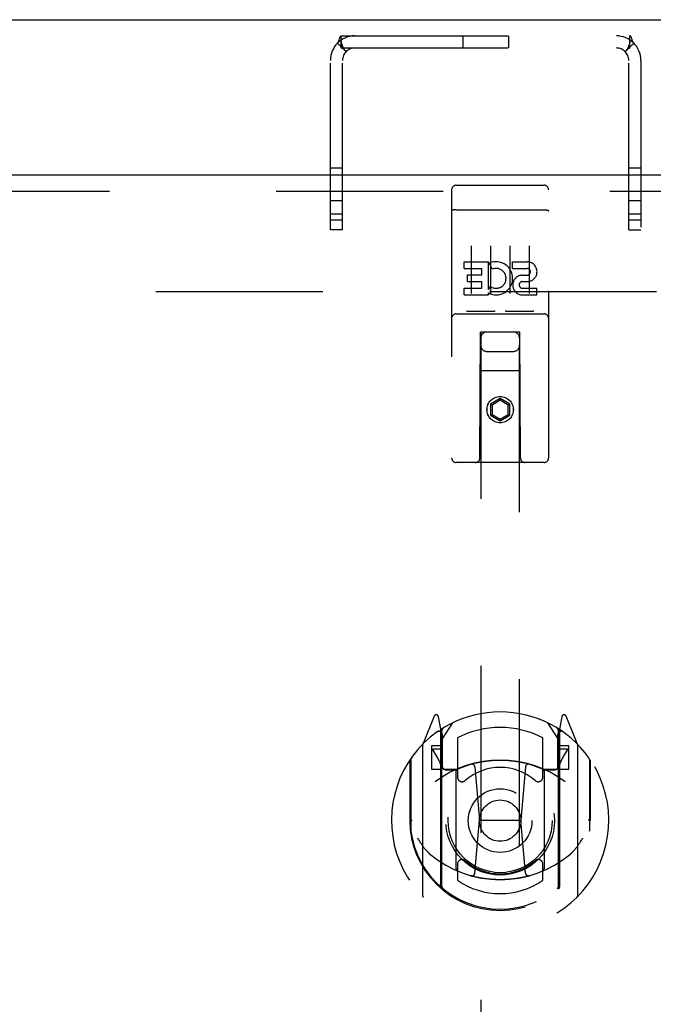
# Model space of a CAD drawing. Header units: inches. Extents: x 0 to 195, y 0 to 126.
# Tile 24 of 41: x 73.99 to 78.08, y 71.54 to 77.88. Entities that reach past the tile are written whole.
import ezdxf

# ---------------------------------------------------------------- set-up
doc = ezdxf.new("R2010")
doc.units = ezdxf.units.IN
doc.header["$LTSCALE"] = 10.747126
doc.header["$MEASUREMENT"] = 0
doc.linetypes.add('HIDDEN', pattern=[0.2, 0.1, -0.1])
doc.layers.get('0').update_dxf_attribs({"linetype": 'CONTINUOUS'})
doc.layers.add('DEFAULT_2', color=8, linetype='HIDDEN')
doc.layers.add('MASTER_DOOR_ASSEMBLY', color=7, linetype='CONTINUOUS')

msp = doc.modelspace()

# ---------------------------------------------------------------- linework, layer by layer
at = {"color": 3, "linetype": 'Continuous'}
msp.add_line((55.9792, 77.8802), (87.3712, 77.8802), dxfattribs=at)
at = {"layer": 'DEFAULT_2', "color": 8, "linetype": 'HIDDEN'}
for p, q in [((76.0425, 77.7299), (76.0976, 77.6748)), ((76.0665, 77.6982), (76.0665, 77.7762)), ((76.0665, 77.7762), (77.9259, 77.7762)), ((76.8485, 77.7762), (76.8485, 77.6982)), ((77.1445, 77.7762), (77.1445, 77.6982)), ((77.9499, 77.7299), (77.8948, 77.6748)), ((77.9259, 77.6982), (77.9259, 77.7762)), ((76.0665, 77.6982), (77.9259, 77.6982)), ((76.0919, 77.6804), (76.0919, 77.6803)), ((75.9962, 76.5262), (75.9962, 77.6182)), ((76.0742, 76.5262), (76.0742, 77.6182)), ((77.9182, 76.5262), (77.9182, 77.6182)), ((77.9962, 77.6182), (77.9962, 76.5262)), ((76.0742, 76.9242), (75.9962, 76.9242)), ((77.9962, 76.9242), (77.9182, 76.9242)), ((76.0742, 76.7137), (75.9962, 76.7137)), ((77.9962, 76.7137), (77.9182, 76.7137)), ((76.0742, 76.6282), (75.9962, 76.6282)), ((76.0742, 76.5887), (75.9962, 76.5887)), ((77.9962, 76.6282), (77.9182, 76.6282)), ((77.9962, 76.5887), (77.9182, 76.5887)), ((76.0742, 76.5262), (75.9962, 76.5262)), ((77.9182, 76.5262), (77.9962, 76.5262)), ((57.6772, 76.1302), (85.6732, 76.1302))]:
    msp.add_line(p, q, dxfattribs=at)
for points in [[(76.0425, 77.7299), (76.0451, 77.7332), (76.0474, 77.7372), (76.0494, 77.7417), (76.0511, 77.7465), (76.0525, 77.7512)], [(76.0525, 77.7512), (76.0551, 77.76), (76.0564, 77.7639), (76.0577, 77.7675), (76.0591, 77.7705), (76.0607, 77.773), (76.0625, 77.7748), (76.0644, 77.7758), (76.0665, 77.7762)], [(76.0665, 77.7381), (76.0665, 77.7385), (76.0664, 77.739), (76.0664, 77.7391), (76.0664, 77.7389), (76.0665, 77.7386), (76.0665, 77.738), (76.0665, 77.7373), (76.0665, 77.7365)], [(76.0919, 77.6803), (76.0917, 77.6806), (76.0913, 77.6811), (76.0908, 77.6818), (76.0903, 77.6825), (76.0897, 77.6833), (76.0891, 77.6841), (76.0885, 77.685), (76.0879, 77.686), (76.0873, 77.6869), (76.0866, 77.6879), (76.086, 77.6889), (76.0854, 77.6899), (76.0848, 77.6909), (76.0842, 77.692), (76.0835, 77.693), (76.0829, 77.6941), (76.0823, 77.6952), (76.0817, 77.6963), (76.0811, 77.6975), (76.0805, 77.6986), (76.0799, 77.6998), (76.0793, 77.701), (76.0787, 77.7023), (76.0781, 77.7035), (76.0774, 77.7049), (76.0768, 77.7063), (76.0762, 77.7077), (76.0755, 77.7091), (76.0749, 77.7105), (76.0744, 77.7119), (76.0738, 77.7133), (76.0733, 77.7146), (76.0728, 77.7159), (76.0723, 77.7172), (76.0718, 77.7185), (76.0714, 77.7197), (76.071, 77.721), (76.0706, 77.7222), (76.0702, 77.7234), (76.0698, 77.7246), (76.0694, 77.7257), (76.0691, 77.7269), (76.0688, 77.728), (76.0685, 77.7291), (76.0682, 77.7302), (76.0679, 77.7312), (76.0677, 77.7323), (76.0675, 77.7333), (76.0672, 77.7343), (76.067, 77.7353), (76.0669, 77.7362), (76.0667, 77.7371), (76.0666, 77.7379), (76.0665, 77.7381)], [(77.9259, 77.7388), (77.9259, 77.7383), (77.9258, 77.7376), (77.9256, 77.7368), (77.9255, 77.736), (77.9253, 77.7351), (77.9251, 77.7341), (77.9249, 77.7332), (77.9247, 77.7322), (77.9244, 77.7313), (77.9242, 77.7303), (77.9239, 77.7293), (77.9237, 77.7283), (77.9234, 77.7272), (77.9231, 77.7262), (77.9228, 77.7252), (77.9224, 77.7241), (77.9221, 77.7231), (77.9218, 77.722), (77.9214, 77.721), (77.9211, 77.7199), (77.9207, 77.7188), (77.9203, 77.7178), (77.9199, 77.7167), (77.9195, 77.7155), (77.919, 77.7144), (77.9186, 77.7133), (77.9181, 77.7121), (77.9176, 77.7109), (77.9171, 77.7097), (77.9166, 77.7084), (77.916, 77.7071), (77.9154, 77.7058), (77.9148, 77.7045), (77.9141, 77.7031), (77.9134, 77.7017), (77.9128, 77.7004), (77.9121, 77.699), (77.9114, 77.6978), (77.9108, 77.6965), (77.9101, 77.6953), (77.9095, 77.6942), (77.9089, 77.6931), (77.9083, 77.692), (77.9076, 77.691), (77.907, 77.6899), (77.9064, 77.6889), (77.9058, 77.6879), (77.9052, 77.687), (77.9046, 77.6861), (77.904, 77.6852), (77.9034, 77.6843), (77.9028, 77.6835), (77.9022, 77.6827), (77.9017, 77.682), (77.9012, 77.6813), (77.9008, 77.6808), (77.9007, 77.6806)], [(77.9499, 77.7299), (77.9476, 77.7327), (77.9455, 77.7361), (77.9437, 77.7399), (77.9421, 77.744), (77.9407, 77.7482), (77.9395, 77.7524), (77.9383, 77.7564), (77.9372, 77.7601), (77.9362, 77.7635), (77.9351, 77.7665), (77.9338, 77.7694), (77.9324, 77.7719), (77.931, 77.7738), (77.9294, 77.7751), (77.9277, 77.7759), (77.9259, 77.7762)], [(77.926, 77.739), (77.926, 77.7391), (77.9259, 77.7388)], [(77.9259, 77.7365), (77.9259, 77.7372), (77.9259, 77.7379), (77.9259, 77.7384), (77.9259, 77.7388), (77.926, 77.739)], [(76.0925, 77.6786), (76.0888, 77.6826), (76.0867, 77.6847), (76.0844, 77.687), (76.082, 77.6894), (76.0794, 77.6917), (76.0766, 77.6938), (76.0739, 77.6957), (76.0712, 77.6971), (76.0688, 77.6979), (76.0665, 77.6982)], [(76.0897, 77.6827), (76.0904, 77.682), (76.0909, 77.6814), (76.0914, 77.6809), (76.0918, 77.6806), (76.0919, 77.6804)], [(76.0976, 77.6748), (76.0971, 77.6747), (76.0964, 77.675), (76.0954, 77.6758), (76.0941, 77.677), (76.0925, 77.6786)], [(77.8948, 77.6748), (77.8952, 77.6747), (77.896, 77.675), (77.897, 77.6758), (77.8982, 77.677), (77.8998, 77.6786), (77.9035, 77.6825)], [(77.9007, 77.6806), (77.9005, 77.6805), (77.9004, 77.6803), (77.9005, 77.6804), (77.9008, 77.6807), (77.9012, 77.6812), (77.9018, 77.6818), (77.9024, 77.6824)], [(77.9035, 77.6825), (77.9056, 77.6847), (77.9079, 77.687), (77.9104, 77.6893), (77.913, 77.6917), (77.9157, 77.6938), (77.9185, 77.6957), (77.9212, 77.6971), (77.9236, 77.6979), (77.9259, 77.6982)]]:
    msp.add_lwpolyline(points, dxfattribs=at)
for centre, radius, start, end in [((76.1542, 77.6182), 0.158, 90, 180), ((77.8382, 77.6182), 0.158, 0, 90), ((76.1542, 77.6182), 0.08, 90, 180), ((77.8382, 77.6182), 0.08, 0, 90)]:
    msp.add_arc(centre, radius, start, end, dxfattribs=at)
at = {"layer": 'MASTER_DOOR_ASSEMBLY', "color": 3, "linetype": 'Continuous'}
msp.add_line((79.8607, 76.8802), (56.3022, 76.8802), dxfattribs=at)
at = {"layer": 'MASTER_DOOR_ASSEMBLY', "color": 8, "linetype": 'HIDDEN'}
for p, q in [((56.3022, 76.7762), (79.8607, 76.7762)), ((76.7772, 76.7844), (76.7772, 75.0594)), ((76.8072, 76.8144), (77.3722, 76.8144)), ((77.4022, 75.0594), (77.4022, 76.7844)), ((76.7938, 76.6556), (76.793, 76.6555)), ((76.7946, 76.6557), (76.7938, 76.6556)), ((76.7953, 76.6558), (76.7946, 76.6557)), ((76.7961, 76.6559), (76.7953, 76.6558)), ((76.7969, 76.656), (76.7961, 76.6559)), ((76.7977, 76.656), (76.7969, 76.656)), ((76.7985, 76.6561), (76.7977, 76.656)), ((76.7993, 76.6562), (76.7985, 76.6561)), ((76.8001, 76.6562), (76.7993, 76.6562)), ((76.8009, 76.6563), (76.8001, 76.6562)), ((76.8018, 76.6563), (76.8009, 76.6563)), ((76.8026, 76.6563), (76.8018, 76.6563)), ((76.8034, 76.6564), (76.8026, 76.6563)), ((76.8042, 76.6564), (76.8034, 76.6564)), ((76.8051, 76.6564), (76.8042, 76.6564)), ((76.8059, 76.6564), (76.8051, 76.6564)), ((76.8068, 76.6564), (76.8059, 76.6564)), ((76.8068, 76.6564), (77.3722, 76.6564)), ((77.3722, 76.6564), (77.373, 76.6564)), ((77.373, 76.6564), (77.3739, 76.6564)), ((77.3739, 76.6564), (77.3747, 76.6564)), ((77.3747, 76.6564), (77.3755, 76.6564)), ((77.3755, 76.6564), (77.3764, 76.6564)), ((77.3764, 76.6564), (77.3772, 76.6563)), ((77.3772, 76.6563), (77.378, 76.6563)), ((77.378, 76.6563), (77.3789, 76.6562)), ((77.3789, 76.6562), (77.3797, 76.6562)), ((77.3797, 76.6562), (77.3805, 76.6561)), ((77.3805, 76.6561), (77.3813, 76.6561)), ((77.3813, 76.6561), (77.3821, 76.656)), ((77.3821, 76.656), (77.3829, 76.6559)), ((77.3829, 76.6559), (77.3837, 76.6559)), ((77.3837, 76.6559), (77.3844, 76.6558)), ((77.3844, 76.6558), (77.3852, 76.6557)), ((76.9022, 76.4233), (76.9022, 76.1173)), ((77.0272, 76.4233), (77.0272, 76.1173)), ((77.1522, 76.4233), (77.1522, 76.1173)), ((77.2772, 76.4233), (77.2772, 76.1173)), ((76.8578, 76.2792), (76.8578, 76.3216)), ((76.8578, 76.3216), (77.014, 76.3216)), ((76.8578, 76.2792), (76.9714, 76.2792)), ((76.9714, 76.2368), (76.9714, 76.2792)), ((77.014, 76.1441), (77.014, 76.3216)), ((77.0384, 76.2735), (77.0214, 76.3127)), ((77.1702, 76.2792), (77.1702, 76.3216)), ((77.1702, 76.3216), (77.2627, 76.3216)), ((77.1702, 76.2792), (77.2627, 76.2792)), ((76.8792, 76.1943), (76.8792, 76.2368)), ((76.8792, 76.2368), (76.9714, 76.2368)), ((77.2341, 76.2353), (77.2626, 76.2353)), ((76.8578, 76.1084), (76.8578, 76.1509)), ((76.8578, 76.1509), (76.9714, 76.1509)), ((76.8792, 76.1943), (76.9714, 76.1943)), ((76.9714, 76.1509), (76.9714, 76.1943)), ((77.014, 76.1441), (77.027, 76.1626)), ((77.2302, 76.1944), (77.2765, 76.1944)), ((77.2341, 76.1509), (77.3265, 76.1509)), ((77.3265, 76.1084), (77.3265, 76.1509)), ((76.8578, 76.1084), (77.014, 76.1084)), ((77.014, 76.1084), (77.014, 76.1207)), ((77.0175, 76.1189), (77.014, 76.1207)), ((77.2341, 76.1084), (77.3265, 76.1084)), ((76.8072, 75.9864), (77.3722, 75.9864)), ((77.0508, 76.0024), (76.8788, 76.0024)), ((77.3008, 76.0024), (77.1288, 76.0024)), ((76.9597, 75.0594), (76.9632, 75.8694)), ((76.9647, 75.8694), (76.9632, 75.8694)), ((76.9647, 75.8694), (76.9647, 44.6176)), ((77.2147, 75.8694), (76.9647, 75.8694)), ((77.2147, 44.6176), (77.2147, 75.8694)), ((77.2162, 75.8694), (77.2147, 75.8694)), ((77.2197, 75.0594), (77.2162, 75.8694)), ((77.0047, 75.7444), (77.1747, 75.7444)), ((77.2173, 75.6194), (76.9621, 75.6194)), ((77.0897, 75.4413), (77.0272, 75.4052)), ((77.0897, 75.4413), (77.0897, 75.4297)), ((77.1522, 75.4052), (77.0897, 75.4413)), ((77.0272, 75.4052), (77.0272, 75.333)), ((77.0272, 75.4052), (77.0372, 75.3994)), ((77.0897, 75.4297), (77.0372, 75.3994)), ((77.0372, 75.3994), (77.0372, 75.3388)), ((77.1422, 75.3994), (77.0897, 75.4297)), ((77.1522, 75.4052), (77.1422, 75.3994)), ((77.1422, 75.3388), (77.1422, 75.3994)), ((77.1522, 75.333), (77.1522, 75.4052)), ((77.0272, 75.333), (77.0372, 75.3388)), ((77.0272, 75.333), (77.0897, 75.2969)), ((77.0372, 75.3388), (77.0897, 75.3085)), ((77.0897, 75.3085), (77.1422, 75.3388)), ((77.0897, 75.2969), (77.1522, 75.333)), ((77.1522, 75.333), (77.1422, 75.3388)), ((77.0897, 75.2969), (77.0897, 75.3085)), ((77.3722, 75.0294), (76.8072, 75.0294)), ((76.6643, 73.3953), (76.5941, 73.2198)), ((76.7072, 73.3117), (76.693, 73.3923)), ((76.7147, 73.2445), (76.7847, 73.3535)), ((77.3947, 73.3535), (77.4647, 73.2445)), ((77.4864, 73.3923), (77.4722, 73.3117)), ((77.5853, 73.2198), (77.5151, 73.3953)), ((76.6859, 73.2952), (76.6856, 73.295)), ((76.6859, 73.2952), (76.6856, 73.295)), ((76.6864, 73.2955), (76.6859, 73.2952)), ((76.7072, 72.2955), (76.7072, 73.3117)), ((76.7147, 72.3003), (76.7147, 73.3034)), ((77.4647, 72.3003), (77.4647, 73.3034)), ((77.4722, 73.3117), (77.4722, 72.2955)), ((77.4937, 73.295), (77.4892, 73.2982)), ((76.7172, 73.2787), (76.7172, 73.0714)), ((76.8147, 73.2567), (76.8147, 73.004)), ((77.3647, 73.004), (77.3647, 73.2567)), ((77.4622, 73.0714), (77.4622, 73.2787)), ((76.5897, 73.2092), (76.5897, 72.2417)), ((76.6472, 73.2045), (76.6472, 73.0545)), ((76.7072, 73.2045), (76.6472, 73.2045)), ((76.6555, 73.1768), (76.6849, 73.1309)), ((76.7147, 73.1845), (76.6597, 73.1845)), ((77.5197, 73.1845), (77.4647, 73.1845)), ((77.5322, 73.2045), (77.4722, 73.2045)), ((77.4944, 73.1309), (77.5239, 73.1768)), ((77.5322, 73.0545), (77.5322, 73.2045)), ((77.5897, 72.2417), (77.5897, 73.2092)), ((76.5072, 73.1136), (76.5072, 72.7254)), ((76.5147, 73.1163), (76.5147, 72.6588)), ((77.6647, 73.1163), (77.6647, 72.6588)), ((77.6722, 72.7254), (77.6722, 73.1136)), ((76.6472, 73.0545), (76.7072, 73.0545)), ((76.8072, 73.0534), (76.7347, 73.0534)), ((76.7372, 73.0514), (76.803, 73.0514)), ((76.8072, 72.4123), (76.8072, 73.0435)), ((76.9266, 73.0696), (76.9572, 72.7254)), ((77.2528, 73.0696), (77.2222, 72.7254)), ((77.4447, 73.0534), (77.3722, 73.0534)), ((77.3722, 73.0435), (77.3722, 72.4123)), ((77.3764, 73.0514), (77.4422, 73.0514)), ((77.4722, 73.0545), (77.5322, 73.0545)), ((76.5072, 72.7254), (76.5222, 72.7255)), ((76.927, 72.3861), (76.9572, 72.7254)), ((76.9572, 72.7254), (77.2222, 72.7254)), ((77.2523, 72.3861), (77.2222, 72.7254)), ((77.6722, 72.7254), (77.6572, 72.7255)), ((76.5147, 72.6588), (76.5149, 72.6561)), ((77.6647, 72.6588), (77.6645, 72.6561)), ((76.8147, 72.4428), (76.8147, 72.34)), ((77.3647, 72.34), (77.3647, 72.4428))]:
    msp.add_line(p, q, dxfattribs=at)
for points in [[(76.793, 76.6555), (76.7927, 76.6555), (76.7923, 76.6554), (76.7919, 76.6554), (76.7916, 76.6553), (76.7912, 76.6553), (76.7909, 76.6552), (76.7905, 76.6552), (76.7902, 76.6551), (76.7898, 76.6551), (76.7895, 76.655), (76.7892, 76.6549), (76.7888, 76.6549), (76.7885, 76.6548), (76.7882, 76.6547), (76.7878, 76.6547), (76.7875, 76.6546), (76.7872, 76.6545), (76.7869, 76.6545), (76.7866, 76.6544), (76.7863, 76.6543), (76.786, 76.6542), (76.7857, 76.6542), (76.7854, 76.6541), (76.7851, 76.654), (76.7848, 76.6539), (76.7845, 76.6539), (76.7843, 76.6538), (76.784, 76.6537), (76.7837, 76.6536), (76.7835, 76.6535), (76.7832, 76.6535), (76.783, 76.6534), (76.7827, 76.6533), (76.7825, 76.6532), (76.7822, 76.6531), (76.782, 76.653), (76.7818, 76.6529), (76.7816, 76.6529), (76.7814, 76.6528), (76.7811, 76.6527), (76.7809, 76.6526), (76.7807, 76.6525), (76.7805, 76.6524), (76.7803, 76.6523), (76.7802, 76.6522), (76.78, 76.6521), (76.7798, 76.652), (76.7796, 76.6519), (76.7795, 76.6518), (76.7793, 76.6517), (76.7792, 76.6516), (76.779, 76.6515), (76.7789, 76.6514), (76.7787, 76.6513), (76.7786, 76.6512), (76.7785, 76.6511), (76.7784, 76.651), (76.7782, 76.6509), (76.7781, 76.6508), (76.778, 76.6507), (76.7779, 76.6506), (76.7779, 76.6505), (76.7778, 76.6504), (76.7777, 76.6503), (76.7776, 76.6502), (76.7775, 76.6501), (76.7775, 76.65), (76.7774, 76.6499), (76.7774, 76.6498), (76.7773, 76.6497), (76.7773, 76.6496), (76.7773, 76.6495), (76.7772, 76.6494), (76.7772, 76.6493), (76.7772, 76.6492), (76.7772, 76.6491), (76.7772, 76.649)], [(77.3852, 76.6557), (77.386, 76.6556), (77.3863, 76.6555), (77.3867, 76.6555), (77.3871, 76.6554), (77.3874, 76.6554), (77.3878, 76.6553), (77.3881, 76.6553), (77.3885, 76.6552), (77.3889, 76.6552), (77.3892, 76.6551), (77.3895, 76.6551), (77.3899, 76.655), (77.3902, 76.6549), (77.3906, 76.6549), (77.3909, 76.6548), (77.3912, 76.6547), (77.3915, 76.6547), (77.3919, 76.6546), (77.3922, 76.6545), (77.3925, 76.6545), (77.3928, 76.6544), (77.3931, 76.6543), (77.3934, 76.6542), (77.3937, 76.6542), (77.394, 76.6541), (77.3943, 76.654), (77.3946, 76.6539), (77.3948, 76.6539), (77.3951, 76.6538), (77.3954, 76.6537), (77.3956, 76.6536), (77.3959, 76.6535), (77.3962, 76.6535), (77.3964, 76.6534), (77.3967, 76.6533), (77.3969, 76.6532), (77.3971, 76.6531), (77.3974, 76.653), (77.3976, 76.6529), (77.3978, 76.6529), (77.398, 76.6528), (77.3982, 76.6527), (77.3984, 76.6526), (77.3986, 76.6525), (77.3988, 76.6524), (77.399, 76.6523), (77.3992, 76.6522), (77.3994, 76.6521), (77.3996, 76.652), (77.3997, 76.6519), (77.3999, 76.6518), (77.4001, 76.6517), (77.4002, 76.6516), (77.4004, 76.6515), (77.4005, 76.6514), (77.4006, 76.6513), (77.4008, 76.6512), (77.4009, 76.6511), (77.401, 76.651), (77.4011, 76.6509), (77.4012, 76.6508), (77.4013, 76.6507), (77.4014, 76.6506), (77.4015, 76.6505), (77.4016, 76.6504), (77.4017, 76.6503), (77.4018, 76.6502), (77.4018, 76.6501), (77.4019, 76.65), (77.4019, 76.6499), (77.402, 76.6498), (77.402, 76.6497), (77.4021, 76.6496), (77.4021, 76.6495), (77.4021, 76.6494), (77.4022, 76.6493), (77.4022, 76.6492), (77.4022, 76.6491), (77.4022, 76.649)], [(76.8788, 76.0024), (76.8786, 76.0024), (76.8784, 76.0024), (76.8781, 76.0024), (76.8779, 76.0024), (76.8777, 76.0024), (76.8775, 76.0024), (76.8774, 76.0025), (76.8772, 76.0025), (76.877, 76.0025), (76.8768, 76.0025), (76.8766, 76.0025), (76.8764, 76.0025), (76.8763, 76.0025), (76.8761, 76.0026), (76.8759, 76.0026), (76.8758, 76.0026), (76.8756, 76.0026), (76.8755, 76.0026), (76.8753, 76.0027), (76.8752, 76.0027), (76.875, 76.0027), (76.8749, 76.0027), (76.8747, 76.0028), (76.8746, 76.0028), (76.8745, 76.0028), (76.8743, 76.0029), (76.8742, 76.0029), (76.8741, 76.0029), (76.8739, 76.003), (76.8738, 76.003), (76.8737, 76.003), (76.8736, 76.0031), (76.8735, 76.0031), (76.8734, 76.0031), (76.8732, 76.0032), (76.8731, 76.0032), (76.873, 76.0032), (76.8729, 76.0033), (76.8728, 76.0033), (76.8727, 76.0034), (76.8726, 76.0034), (76.8725, 76.0035), (76.8724, 76.0035), (76.8724, 76.0035), (76.8723, 76.0036), (76.8722, 76.0036)], [(77.0572, 76.0036), (77.0571, 76.0036), (77.057, 76.0035), (77.0569, 76.0035), (77.0568, 76.0035), (77.0567, 76.0034), (77.0566, 76.0034), (77.0565, 76.0033), (77.0564, 76.0033), (77.0563, 76.0032), (77.0562, 76.0032), (77.0561, 76.0032), (77.056, 76.0031), (77.0559, 76.0031), (77.0558, 76.0031), (77.0557, 76.003), (77.0556, 76.003), (77.0554, 76.003), (77.0553, 76.0029), (77.0552, 76.0029), (77.055, 76.0029), (77.0549, 76.0028), (77.0548, 76.0028), (77.0546, 76.0028), (77.0545, 76.0027), (77.0544, 76.0027), (77.0542, 76.0027), (77.0541, 76.0027), (77.0539, 76.0026), (77.0538, 76.0026), (77.0536, 76.0026), (77.0534, 76.0026), (77.0533, 76.0026), (77.0531, 76.0025), (77.0529, 76.0025), (77.0528, 76.0025), (77.0526, 76.0025), (77.0524, 76.0025), (77.0522, 76.0025), (77.052, 76.0025), (77.0518, 76.0024), (77.0516, 76.0024), (77.0514, 76.0024), (77.0512, 76.0024), (77.051, 76.0024), (77.0508, 76.0024)], [(77.1288, 76.0024), (77.1286, 76.0024), (77.1284, 76.0024), (77.1281, 76.0024), (77.1279, 76.0024), (77.1277, 76.0024), (77.1275, 76.0024), (77.1274, 76.0025), (77.1272, 76.0025), (77.127, 76.0025), (77.1268, 76.0025), (77.1266, 76.0025), (77.1264, 76.0025), (77.1263, 76.0025), (77.1261, 76.0026), (77.1259, 76.0026), (77.1258, 76.0026), (77.1256, 76.0026), (77.1255, 76.0026), (77.1253, 76.0027), (77.1252, 76.0027), (77.125, 76.0027), (77.1249, 76.0027), (77.1247, 76.0028), (77.1246, 76.0028), (77.1245, 76.0028), (77.1243, 76.0029), (77.1242, 76.0029), (77.1241, 76.0029), (77.1239, 76.003), (77.1238, 76.003), (77.1237, 76.003), (77.1236, 76.0031), (77.1235, 76.0031), (77.1234, 76.0031), (77.1233, 76.0032), (77.1231, 76.0032), (77.123, 76.0032), (77.1229, 76.0033), (77.1228, 76.0033), (77.1227, 76.0034), (77.1226, 76.0034), (77.1225, 76.0035), (77.1225, 76.0035), (77.1224, 76.0035), (77.1223, 76.0036), (77.1222, 76.0036)], [(77.3072, 76.0036), (77.3071, 76.0036), (77.307, 76.0035), (77.3069, 76.0035), (77.3068, 76.0035), (77.3067, 76.0034), (77.3066, 76.0034), (77.3065, 76.0033), (77.3064, 76.0033), (77.3063, 76.0032), (77.3062, 76.0032), (77.3061, 76.0032), (77.306, 76.0031), (77.3059, 76.0031), (77.3058, 76.0031), (77.3057, 76.003), (77.3056, 76.003), (77.3054, 76.003), (77.3053, 76.0029), (77.3052, 76.0029), (77.3051, 76.0029), (77.3049, 76.0028), (77.3048, 76.0028), (77.3047, 76.0028), (77.3045, 76.0027), (77.3044, 76.0027), (77.3042, 76.0027), (77.3041, 76.0027), (77.3039, 76.0026), (77.3038, 76.0026), (77.3036, 76.0026), (77.3034, 76.0026), (77.3033, 76.0026), (77.3031, 76.0025), (77.3029, 76.0025), (77.3028, 76.0025), (77.3026, 76.0025), (77.3024, 76.0025), (77.3022, 76.0025), (77.302, 76.0025), (77.3018, 76.0024), (77.3016, 76.0024), (77.3014, 76.0024), (77.3012, 76.0024), (77.301, 76.0024), (77.3008, 76.0024)], [(76.5572, 72.612), (76.5603, 72.6068), (76.5633, 72.6017), (76.5663, 72.5969), (76.5692, 72.5923), (76.572, 72.5879), (76.5747, 72.5836), (76.5774, 72.5796), (76.58, 72.5756), (76.5825, 72.5719), (76.585, 72.5683), (76.5875, 72.5648), (76.5899, 72.5615), (76.5922, 72.5583), (76.5945, 72.5552), (76.5968, 72.5523), (76.599, 72.5494), (76.6012, 72.5466), (76.6033, 72.544), (76.6054, 72.5414), (76.6074, 72.539), (76.6094, 72.5366), (76.6114, 72.5344), (76.6133, 72.5322), (76.6152, 72.5301), (76.6171, 72.5281), (76.6189, 72.5261), (76.6207, 72.5242), (76.6225, 72.5224), (76.6242, 72.5207), (76.6259, 72.519), (76.6275, 72.5175), (76.6292, 72.5159), (76.6308, 72.5145), (76.6323, 72.5131), (76.6338, 72.5117), (76.6353, 72.5104)], [(77.544, 72.5104), (77.5455, 72.5117), (77.547, 72.513), (77.5486, 72.5144), (77.5502, 72.5159), (77.5518, 72.5174), (77.5535, 72.519), (77.5552, 72.5207), (77.5569, 72.5224), (77.5587, 72.5242), (77.5605, 72.5261), (77.5623, 72.528), (77.5641, 72.5301), (77.566, 72.5322), (77.568, 72.5344), (77.5699, 72.5366), (77.572, 72.539), (77.574, 72.5414), (77.5761, 72.544), (77.5782, 72.5466), (77.5804, 72.5494), (77.5826, 72.5522), (77.5848, 72.5552), (77.5871, 72.5583), (77.5895, 72.5615), (77.5919, 72.5648), (77.5943, 72.5683), (77.5968, 72.5719), (77.5994, 72.5756), (77.602, 72.5795), (77.6047, 72.5836), (77.6074, 72.5878), (77.6102, 72.5923), (77.6131, 72.5969), (77.616, 72.6017), (77.6191, 72.6068), (77.6222, 72.612)], [(77.2776, 72.3686), (77.2722, 72.3671), (77.2668, 72.3657), (77.2614, 72.3643), (77.256, 72.363), (77.2505, 72.3617), (77.2451, 72.3604), (77.2396, 72.3592), (77.2342, 72.358), (77.2287, 72.3569), (77.2232, 72.3558), (77.2177, 72.3547), (77.2122, 72.3537), (77.2067, 72.3528), (77.2011, 72.3519), (77.1956, 72.351), (77.1901, 72.3502), (77.1845, 72.3494), (77.179, 72.3486), (77.1734, 72.348), (77.1679, 72.3473), (77.1623, 72.3467), (77.1567, 72.3461), (77.1512, 72.3456), (77.1456, 72.3452), (77.14, 72.3447), (77.1344, 72.3444), (77.1288, 72.344), (77.1233, 72.3437), (77.1177, 72.3435), (77.1121, 72.3433), (77.1065, 72.3431), (77.1009, 72.343), (77.0953, 72.3429), (77.0897, 72.3429), (77.0841, 72.3429), (77.0785, 72.343), (77.0729, 72.3431), (77.0673, 72.3433), (77.0617, 72.3435), (77.0561, 72.3437), (77.0505, 72.344), (77.0449, 72.3444), (77.0394, 72.3447), (77.0338, 72.3452), (77.0282, 72.3456), (77.0226, 72.3461), (77.0171, 72.3467), (77.0115, 72.3473), (77.0059, 72.348), (77.0004, 72.3486), (76.9948, 72.3494), (76.9893, 72.3502), (76.9838, 72.351), (76.9782, 72.3519), (76.9727, 72.3528), (76.9672, 72.3537), (76.9617, 72.3547), (76.9562, 72.3558), (76.9507, 72.3569), (76.9452, 72.358), (76.9397, 72.3592), (76.9343, 72.3604), (76.9288, 72.3617), (76.9234, 72.363), (76.918, 72.3643), (76.9125, 72.3657), (76.9071, 72.3671), (76.9017, 72.3686)]]:
    msp.add_lwpolyline(points, dxfattribs=at)
for centre, radius in [((77.0897, 75.3694), 0.085), ((77.0897, 75.3694), 0.0845), ((77.0897, 72.7234), 0.35), ((77.0897, 72.7234), 0.335), ((77.0897, 72.7234), 0.205), ((77.0897, 72.7234), 0.133)]:
    msp.add_circle(centre, radius, dxfattribs=at)
for centre, radius, start, end in [((76.8072, 76.7844), 0.03, 90, 180), ((77.3722, 76.7844), 0.03, 0, 90), ((77.0637, 76.2149), 0.1065, 244.26362, 113.40274), ((77.0637, 76.2149), 0.0639, 234.88948, 113.40261), ((77.2627, 76.2573), 0.0219, 269.90115, 90), ((77.2628, 76.2573), 0.0644, 282.29948, 90.07752), ((77.2341, 76.1719), 0.0635, 90, 270), ((77.2341, 76.1728), 0.0219, 100.307, 270), ((76.8072, 75.9564), 0.03, 90, 180), ((77.3722, 75.9564), 0.03, 0, 90), ((77.0047, 75.8294), 0.04, 90, 180), ((77.1747, 75.8294), 0.04, 0, 90), ((77.0047, 75.7844), 0.04, 180, 270), ((77.1747, 75.7844), 0.04, 270, 360), ((76.8072, 75.0594), 0.03, 180, 270), ((76.9297, 75.0594), 0.03, 270, 360), ((77.2497, 75.0594), 0.03, 180, 270), ((77.3722, 75.0594), 0.03, 270, 360), ((77.0897, 72.7234), 0.7, 35.29614, 144.70386), ((76.6782, 73.3897), 0.015, 10, 158.19585), ((77.5012, 73.3897), 0.015, 21.80415, 170), ((77.0897, 72.7254), 0.7, 125.51263, 54.48737), ((76.6947, 73.2789), 0.02, 0, 125.51263), ((76.6972, 73.2787), 0.02, 0, 125.25426), ((76.7347, 73.3034), 0.02, 121.4688, 179.99919), ((77.0897, 72.7234), 0.6, 62.72039, 117.27961), ((77.4447, 73.3034), 0.02, 0, 58.52955), ((77.4822, 73.2787), 0.02, 54.74574, 180), ((77.4847, 73.2789), 0.02, 54.48737, 180), ((76.6047, 73.2092), 0.015, 135.07479, 180), ((77.5747, 73.2092), 0.015, 0, 44.92521), ((76.6597, 73.1795), 0.005, 90, 212.67924), ((77.5197, 73.1795), 0.005, 327.32076, 90), ((76.5347, 73.1163), 0.02, 144.70386, 180), ((77.0897, 72.4129), 0.7, 53.23192, 126.76808), ((76.5267, 73.0294), 0.188, 0, 32.67924), ((77.0897, 72.4109), 0.7, 66.53604, 113.46396), ((77.6527, 73.0294), 0.188, 147.32076, 180), ((77.6447, 73.1163), 0.02, 0, 35.29614), ((76.7347, 73.0734), 0.02, 180, 270), ((76.7372, 73.0714), 0.02, 180, 270), ((76.803, 73.0714), 0.02, 270, 293.46396), ((76.8222, 73.0435), 0.015, 112.9863, 180), ((77.0897, 72.7234), 0.3425, 48.87392, 131.12608), ((76.9067, 73.0678), 0.02, 5.07961, 105.6131), ((77.2727, 73.0678), 0.02, 74.3869, 174.92039), ((77.3572, 73.0435), 0.015, 0, 67.0137), ((77.3764, 73.0714), 0.02, 246.53604, 270), ((77.4422, 73.0714), 0.02, 270, 360), ((77.4447, 73.0734), 0.02, 270, 360), ((76.8447, 73.004), 0.03, 180, 311.12608), ((77.3347, 73.004), 0.03, 228.87392, 360), ((77.0897, 72.7279), 0.5825, 180.24643, 359.75357), ((76.5347, 72.6588), 0.02, 180, 187.66218), ((77.0897, 72.7334), 0.58, 187.66218, 352.33782), ((77.6447, 72.6588), 0.02, 352.33782, 360), ((77.0897, 73.0429), 0.7, 229.52902, 310.47098), ((76.8447, 72.4428), 0.03, 48.87392, 180), ((77.0897, 72.7234), 0.3425, 228.87392, 311.12608), ((77.3347, 72.4428), 0.03, 0, 131.12608), ((76.8222, 72.4123), 0.015, 180, 247.0137), ((77.3572, 72.4123), 0.015, 292.9863, 360), ((77.0897, 72.7334), 0.48, 235.04613, 304.95387), ((76.9071, 72.3879), 0.02, 254.42484, 354.92039), ((77.2723, 72.3879), 0.02, 185.07961, 285.57516), ((76.7222, 72.2955), 0.015, 180, 229.64129), ((76.7347, 72.3003), 0.02, 180, 230.65944), ((77.4447, 72.3003), 0.02, 309.33785, 359.99835), ((77.4572, 72.2955), 0.015, 310.35871, 360), ((76.6047, 72.2417), 0.015, 180, 224.92521), ((77.5747, 72.2417), 0.015, 315.07479, 360)]:
    msp.add_arc(centre, radius, start, end, dxfattribs=at)

doc.saveas('drawing.dxf')
